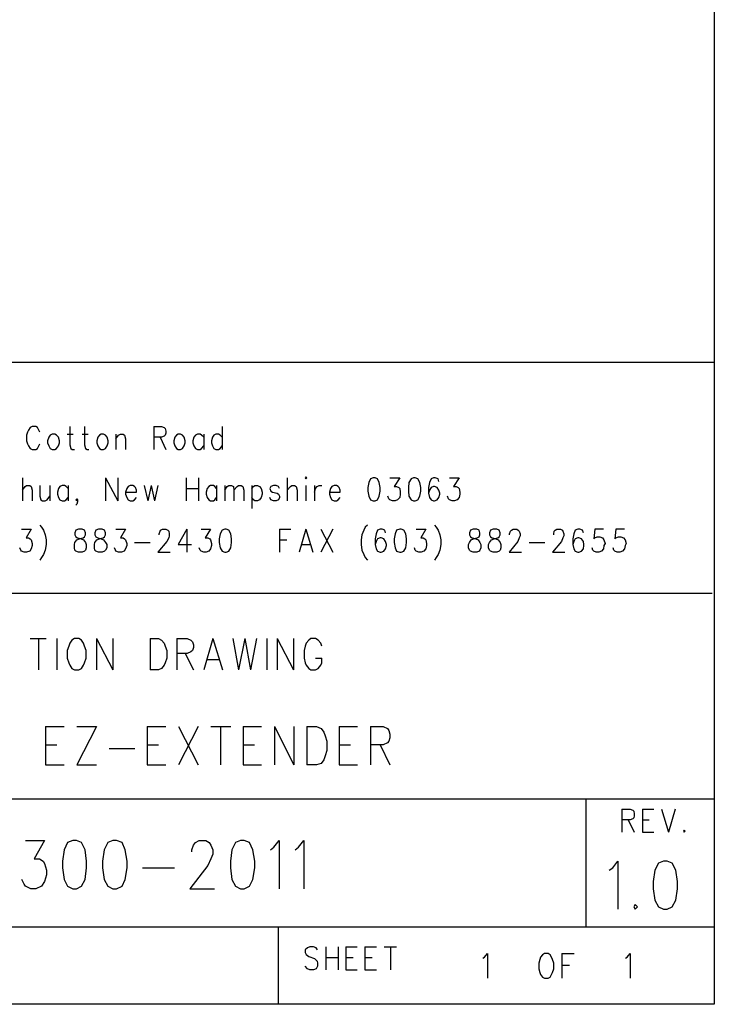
# Model space of a CAD drawing. Extents: x 12 to 27.9, y 10.8 to 21.2.
# Tile 11 of 21: x 26.6 to 27.9, y 10.8 to 12.7. Entities that reach past the tile are written whole.
import ezdxf

# ---------------------------------------------------------------- set-up
doc = ezdxf.new("R2010")
doc.units = 0
doc.header["$MEASUREMENT"] = 0
doc.layers.add('LAYNR1', color=2, linetype='Continuous')

msp = doc.modelspace()

# ---------------------------------------------------------------- linework, layer by layer
at = {"layer": 'LAYNR1', "color": 7}
for points in [[(27.945, 10.798), (12.038, 10.798), (12.038, 21.201), (27.945, 21.201), (27.945, 10.798)], [(26.655, 11.908), (26.651, 11.906), (26.648, 11.902), (26.646, 11.895), (26.646, 11.891), (26.648, 11.885), (26.651, 11.88), (26.655, 11.878), (26.66, 11.878), (26.663, 11.88), (26.667, 11.885), (26.669, 11.891), (26.669, 11.895), (26.667, 11.902), (26.663, 11.906), (26.66, 11.908), (26.655, 11.908)], [(26.75, 11.908), (26.747, 11.906), (26.744, 11.902), (26.742, 11.895), (26.742, 11.891), (26.744, 11.885), (26.747, 11.88), (26.75, 11.878), (26.755, 11.878), (26.759, 11.88), (26.762, 11.885), (26.764, 11.891), (26.764, 11.895), (26.762, 11.902), (26.759, 11.906), (26.755, 11.908), (26.75, 11.908)], [(26.9, 11.908), (26.897, 11.906), (26.894, 11.902), (26.892, 11.895), (26.892, 11.891), (26.894, 11.885), (26.897, 11.88), (26.9, 11.878), (26.905, 11.878), (26.909, 11.88), (26.912, 11.885), (26.914, 11.891), (26.914, 11.895), (26.912, 11.902), (26.909, 11.906), (26.905, 11.908), (26.9, 11.908)], [(27.148, 11.823), (27.149, 11.821), (27.151, 11.823), (27.149, 11.825), (27.148, 11.823)], [(27.28, 11.823), (27.275, 11.821), (27.272, 11.814), (27.27, 11.804), (27.27, 11.797), (27.272, 11.787), (27.275, 11.78), (27.28, 11.778), (27.284, 11.778), (27.289, 11.78), (27.292, 11.787), (27.294, 11.797), (27.294, 11.804), (27.292, 11.814), (27.289, 11.821), (27.284, 11.823), (27.28, 11.823)], [(27.359, 11.823), (27.354, 11.821), (27.35, 11.814), (27.349, 11.804), (27.349, 11.797), (27.35, 11.787), (27.354, 11.78), (27.359, 11.778), (27.362, 11.778), (27.367, 11.78), (27.371, 11.787), (27.373, 11.797), (27.373, 11.804), (27.371, 11.814), (27.367, 11.821), (27.362, 11.823), (27.359, 11.823)], [(26.706, 11.723), (26.701, 11.721), (26.699, 11.716), (26.699, 11.712), (26.701, 11.708), (26.704, 11.706), (26.711, 11.704), (26.716, 11.702), (26.72, 11.697), (26.721, 11.693), (26.721, 11.687), (26.72, 11.682), (26.718, 11.68), (26.713, 11.678), (26.706, 11.678), (26.701, 11.68), (26.699, 11.682), (26.698, 11.687), (26.698, 11.693), (26.699, 11.697), (26.703, 11.702), (26.708, 11.704), (26.715, 11.706), (26.718, 11.708), (26.72, 11.712), (26.72, 11.716), (26.718, 11.721), (26.713, 11.723), (26.706, 11.723)], [(26.745, 11.723), (26.74, 11.721), (26.738, 11.716), (26.738, 11.712), (26.74, 11.708), (26.744, 11.706), (26.75, 11.704), (26.755, 11.702), (26.759, 11.697), (26.761, 11.693), (26.761, 11.687), (26.759, 11.682), (26.757, 11.68), (26.752, 11.678), (26.745, 11.678), (26.74, 11.68), (26.738, 11.682), (26.737, 11.687), (26.737, 11.693), (26.738, 11.697), (26.742, 11.702), (26.747, 11.704), (26.754, 11.706), (26.757, 11.708), (26.759, 11.712), (26.759, 11.716), (26.757, 11.721), (26.752, 11.723), (26.745, 11.723)], [(26.991, 11.723), (26.986, 11.721), (26.982, 11.714), (26.98, 11.704), (26.98, 11.697), (26.982, 11.687), (26.986, 11.68), (26.991, 11.678), (26.994, 11.678), (26.999, 11.68), (27.003, 11.687), (27.004, 11.697), (27.004, 11.704), (27.003, 11.714), (26.999, 11.721), (26.994, 11.723), (26.991, 11.723)], [(27.332, 11.723), (27.326, 11.721), (27.323, 11.714), (27.321, 11.704), (27.321, 11.697), (27.323, 11.687), (27.326, 11.68), (27.332, 11.678), (27.335, 11.678), (27.34, 11.68), (27.344, 11.687), (27.345, 11.697), (27.345, 11.704), (27.344, 11.714), (27.34, 11.721), (27.335, 11.723), (27.332, 11.723)], [(27.475, 11.723), (27.47, 11.721), (27.468, 11.716), (27.468, 11.712), (27.47, 11.708), (27.473, 11.706), (27.48, 11.704), (27.485, 11.702), (27.488, 11.697), (27.49, 11.693), (27.49, 11.687), (27.488, 11.682), (27.487, 11.68), (27.482, 11.678), (27.475, 11.678), (27.47, 11.68), (27.468, 11.682), (27.466, 11.687), (27.466, 11.693), (27.468, 11.697), (27.471, 11.702), (27.476, 11.704), (27.483, 11.706), (27.487, 11.708), (27.488, 11.712), (27.488, 11.716), (27.487, 11.721), (27.482, 11.723), (27.475, 11.723)], [(27.514, 11.723), (27.509, 11.721), (27.507, 11.716), (27.507, 11.712), (27.509, 11.708), (27.512, 11.706), (27.519, 11.704), (27.524, 11.702), (27.528, 11.697), (27.529, 11.693), (27.529, 11.687), (27.528, 11.682), (27.526, 11.68), (27.521, 11.678), (27.514, 11.678), (27.509, 11.68), (27.507, 11.682), (27.505, 11.687), (27.505, 11.693), (27.507, 11.697), (27.511, 11.702), (27.516, 11.704), (27.523, 11.706), (27.526, 11.708), (27.528, 11.712), (27.528, 11.716), (27.526, 11.721), (27.521, 11.723), (27.514, 11.723)], [(26.698, 11.51), (26.693, 11.507), (26.689, 11.501), (26.687, 11.495), (26.684, 11.487), (26.684, 11.472), (26.687, 11.463), (26.689, 11.458), (26.693, 11.452), (26.698, 11.449), (26.707, 11.449), (26.712, 11.452), (26.716, 11.458), (26.718, 11.463), (26.721, 11.472), (26.721, 11.487), (26.718, 11.495), (26.716, 11.501), (26.712, 11.507), (26.707, 11.51), (26.698, 11.51)], [(27.886, 11.137), (27.885, 11.135), (27.886, 11.133), (27.888, 11.135), (27.886, 11.137)], [(26.695, 11.117), (26.685, 11.113), (26.678, 11.099), (26.675, 11.077), (26.675, 11.064), (26.678, 11.041), (26.685, 11.028), (26.695, 11.023), (26.702, 11.023), (26.712, 11.028), (26.719, 11.041), (26.722, 11.064), (26.722, 11.077), (26.719, 11.099), (26.712, 11.113), (26.702, 11.117), (26.695, 11.117)], [(26.773, 11.117), (26.763, 11.113), (26.756, 11.099), (26.753, 11.077), (26.753, 11.064), (26.756, 11.041), (26.763, 11.028), (26.773, 11.023), (26.78, 11.023), (26.791, 11.028), (26.797, 11.041), (26.801, 11.064), (26.801, 11.077), (26.797, 11.099), (26.791, 11.113), (26.78, 11.117), (26.773, 11.117)], [(27.022, 11.117), (27.012, 11.113), (27.005, 11.099), (27.002, 11.077), (27.002, 11.064), (27.005, 11.041), (27.012, 11.028), (27.022, 11.023), (27.029, 11.023), (27.039, 11.028), (27.046, 11.041), (27.05, 11.064), (27.05, 11.077), (27.046, 11.099), (27.039, 11.113), (27.029, 11.117), (27.022, 11.117)], [(27.846, 11.077), (27.836, 11.073), (27.829, 11.059), (27.826, 11.037), (27.826, 11.023), (27.829, 11.001), (27.836, 10.988), (27.846, 10.983), (27.853, 10.983), (27.863, 10.988), (27.87, 11.001), (27.873, 11.023), (27.873, 11.037), (27.87, 11.059), (27.863, 11.073), (27.853, 11.077), (27.846, 11.077)], [(27.791, 10.992), (27.788, 10.988), (27.791, 10.983), (27.795, 10.988), (27.791, 10.992)], [(27.614, 10.897), (27.61, 10.894), (27.606, 10.89), (27.605, 10.885), (27.603, 10.878), (27.603, 10.867), (27.605, 10.86), (27.606, 10.856), (27.61, 10.851), (27.614, 10.849), (27.621, 10.849), (27.625, 10.851), (27.628, 10.856), (27.63, 10.86), (27.632, 10.867), (27.632, 10.878), (27.63, 10.885), (27.628, 10.89), (27.625, 10.894), (27.621, 10.897), (27.614, 10.897)]]:
    msp.add_lwpolyline(points, close=True, dxfattribs=at)
for points in [[(27.941, 10.798), (23.241, 10.798), (23.241, 12.048), (27.945, 12.048), (27.945, 10.815)], [(26.631, 11.912), (26.629, 11.916), (26.626, 11.921), (26.623, 11.923), (26.616, 11.923), (26.612, 11.921), (26.609, 11.916), (26.607, 11.912), (26.605, 11.906), (26.605, 11.895), (26.607, 11.889), (26.609, 11.885), (26.612, 11.88), (26.616, 11.878), (26.623, 11.878), (26.626, 11.88), (26.629, 11.885), (26.631, 11.889)], [(26.684, 11.908), (26.696, 11.908)], [(26.689, 11.923), (26.689, 11.887), (26.691, 11.88), (26.694, 11.878), (26.698, 11.878)], [(26.713, 11.908), (26.725, 11.908)], [(26.718, 11.923), (26.718, 11.887), (26.72, 11.88), (26.723, 11.878), (26.726, 11.878)], [(26.779, 11.908), (26.779, 11.878)], [(26.779, 11.899), (26.784, 11.906), (26.788, 11.908), (26.793, 11.908), (26.796, 11.906), (26.798, 11.899), (26.798, 11.878)], [(26.853, 11.923), (26.853, 11.878)], [(26.853, 11.923), (26.868, 11.923), (26.873, 11.921), (26.875, 11.919), (26.876, 11.914), (26.876, 11.91), (26.875, 11.906), (26.873, 11.904), (26.868, 11.902), (26.853, 11.902)], [(26.95, 11.902), (26.946, 11.906), (26.943, 11.908), (26.938, 11.908), (26.934, 11.906), (26.931, 11.902), (26.929, 11.895), (26.929, 11.891), (26.931, 11.885), (26.934, 11.88), (26.938, 11.878), (26.943, 11.878), (26.946, 11.88), (26.95, 11.885)], [(26.95, 11.908), (26.95, 11.878)], [(26.986, 11.902), (26.982, 11.906), (26.979, 11.908), (26.974, 11.908), (26.97, 11.906), (26.967, 11.902), (26.965, 11.895), (26.965, 11.891), (26.967, 11.885), (26.97, 11.88), (26.974, 11.878), (26.979, 11.878), (26.982, 11.88), (26.986, 11.885)], [(26.986, 11.923), (26.986, 11.878)], [(26.865, 11.902), (26.876, 11.878)], [(26.597, 11.823), (26.597, 11.778)], [(26.759, 11.823), (26.759, 11.778)], [(26.759, 11.823), (26.783, 11.778)], [(26.783, 11.823), (26.783, 11.778)], [(26.916, 11.823), (26.916, 11.778)], [(26.94, 11.823), (26.94, 11.778)], [(27.113, 11.823), (27.113, 11.778)], [(27.313, 11.823), (27.332, 11.823), (27.321, 11.806), (27.326, 11.806), (27.33, 11.804), (27.332, 11.802), (27.333, 11.795), (27.333, 11.791), (27.332, 11.785), (27.328, 11.78), (27.323, 11.778), (27.318, 11.778), (27.313, 11.78), (27.311, 11.782), (27.309, 11.787)], [(27.408, 11.816), (27.407, 11.821), (27.401, 11.823), (27.398, 11.823), (27.393, 11.821), (27.39, 11.814), (27.388, 11.804), (27.388, 11.793), (27.39, 11.785), (27.393, 11.78), (27.398, 11.778), (27.4, 11.778), (27.405, 11.78), (27.408, 11.785), (27.41, 11.791), (27.41, 11.793), (27.408, 11.799), (27.405, 11.804), (27.4, 11.806), (27.398, 11.806), (27.393, 11.804), (27.39, 11.799), (27.388, 11.793)], [(27.429, 11.823), (27.448, 11.823), (27.437, 11.806), (27.442, 11.806), (27.446, 11.804), (27.448, 11.802), (27.449, 11.795), (27.449, 11.791), (27.448, 11.785), (27.444, 11.78), (27.439, 11.778), (27.434, 11.778), (27.429, 11.78), (27.427, 11.782), (27.425, 11.787)], [(26.597, 11.799), (26.602, 11.806), (26.605, 11.808), (26.611, 11.808), (26.614, 11.806), (26.616, 11.799), (26.616, 11.778)], [(26.631, 11.808), (26.631, 11.787), (26.633, 11.78), (26.636, 11.778), (26.641, 11.778), (26.645, 11.78), (26.65, 11.787)], [(26.65, 11.808), (26.65, 11.778)], [(26.686, 11.802), (26.682, 11.806), (26.679, 11.808), (26.674, 11.808), (26.67, 11.806), (26.667, 11.802), (26.665, 11.795), (26.665, 11.791), (26.667, 11.785), (26.67, 11.78), (26.674, 11.778), (26.679, 11.778), (26.682, 11.78), (26.686, 11.785)], [(26.686, 11.808), (26.686, 11.778)], [(26.798, 11.795), (26.819, 11.795), (26.819, 11.799), (26.817, 11.804), (26.815, 11.806), (26.812, 11.808), (26.807, 11.808), (26.803, 11.806), (26.8, 11.802), (26.798, 11.795), (26.798, 11.791), (26.8, 11.785), (26.803, 11.78), (26.807, 11.778), (26.812, 11.778), (26.815, 11.78), (26.819, 11.785)], [(26.834, 11.808), (26.841, 11.778)], [(26.848, 11.808), (26.841, 11.778)], [(26.848, 11.808), (26.854, 11.778)], [(26.861, 11.808), (26.854, 11.778)], [(26.916, 11.802), (26.94, 11.802)], [(26.975, 11.802), (26.972, 11.806), (26.969, 11.808), (26.963, 11.808), (26.96, 11.806), (26.957, 11.802), (26.955, 11.795), (26.955, 11.791), (26.957, 11.785), (26.96, 11.78), (26.963, 11.778), (26.969, 11.778), (26.972, 11.78), (26.975, 11.785)], [(26.975, 11.808), (26.975, 11.778)], [(26.991, 11.808), (26.991, 11.778)], [(26.991, 11.799), (26.996, 11.806), (26.999, 11.808), (27.004, 11.808), (27.008, 11.806), (27.009, 11.799), (27.009, 11.778)], [(27.009, 11.799), (27.015, 11.806), (27.018, 11.808), (27.023, 11.808), (27.026, 11.806), (27.028, 11.799), (27.028, 11.778)], [(27.044, 11.808), (27.044, 11.763)], [(27.044, 11.802), (27.047, 11.806), (27.05, 11.808), (27.055, 11.808), (27.059, 11.806), (27.062, 11.802), (27.064, 11.795), (27.064, 11.791), (27.062, 11.785), (27.059, 11.78), (27.055, 11.778), (27.05, 11.778), (27.047, 11.78), (27.044, 11.785)], [(27.098, 11.802), (27.096, 11.806), (27.091, 11.808), (27.086, 11.808), (27.081, 11.806), (27.079, 11.802), (27.081, 11.797), (27.084, 11.795), (27.093, 11.793), (27.096, 11.791), (27.098, 11.787), (27.098, 11.785), (27.096, 11.78), (27.091, 11.778), (27.086, 11.778), (27.081, 11.78), (27.079, 11.785)], [(27.113, 11.799), (27.119, 11.806), (27.122, 11.808), (27.127, 11.808), (27.13, 11.806), (27.132, 11.799), (27.132, 11.778)], [(27.149, 11.808), (27.149, 11.778)], [(27.166, 11.808), (27.166, 11.778)], [(27.166, 11.795), (27.168, 11.802), (27.171, 11.806), (27.175, 11.808), (27.18, 11.808)], [(27.195, 11.795), (27.216, 11.795), (27.216, 11.799), (27.214, 11.804), (27.212, 11.806), (27.209, 11.808), (27.204, 11.808), (27.2, 11.806), (27.197, 11.802), (27.195, 11.795), (27.195, 11.791), (27.197, 11.785), (27.2, 11.78), (27.204, 11.778), (27.209, 11.778), (27.212, 11.78), (27.216, 11.785)], [(26.704, 11.78), (26.703, 11.778), (26.701, 11.78), (26.703, 11.782), (26.704, 11.78), (26.704, 11.776), (26.703, 11.772), (26.701, 11.77)], [(26.595, 11.723), (26.614, 11.723), (26.604, 11.706), (26.609, 11.706), (26.612, 11.704), (26.614, 11.702), (26.616, 11.695), (26.616, 11.691), (26.614, 11.685), (26.611, 11.68), (26.605, 11.678), (26.6, 11.678), (26.595, 11.68), (26.594, 11.682), (26.592, 11.687)], [(26.631, 11.731), (26.634, 11.727), (26.638, 11.721), (26.641, 11.712), (26.643, 11.702), (26.643, 11.693), (26.641, 11.682), (26.638, 11.674), (26.634, 11.668), (26.631, 11.663)], [(26.779, 11.723), (26.798, 11.723), (26.788, 11.706), (26.793, 11.706), (26.796, 11.704), (26.798, 11.702), (26.8, 11.695), (26.8, 11.691), (26.798, 11.685), (26.795, 11.68), (26.79, 11.678), (26.784, 11.678), (26.779, 11.68), (26.778, 11.682), (26.776, 11.687)], [(26.863, 11.712), (26.863, 11.714), (26.865, 11.719), (26.866, 11.721), (26.87, 11.723), (26.876, 11.723), (26.88, 11.721), (26.882, 11.719), (26.883, 11.714), (26.883, 11.71), (26.882, 11.706), (26.878, 11.699), (26.861, 11.678), (26.885, 11.678)], [(26.917, 11.723), (26.9, 11.693), (26.926, 11.693)], [(26.917, 11.723), (26.917, 11.678)], [(26.945, 11.723), (26.963, 11.723), (26.953, 11.706), (26.958, 11.706), (26.962, 11.704), (26.963, 11.702), (26.965, 11.695), (26.965, 11.691), (26.963, 11.685), (26.96, 11.68), (26.955, 11.678), (26.95, 11.678), (26.945, 11.68), (26.943, 11.682), (26.941, 11.687)], [(27.098, 11.723), (27.098, 11.678)], [(27.098, 11.723), (27.12, 11.723)], [(27.149, 11.723), (27.136, 11.678)], [(27.149, 11.723), (27.163, 11.678)], [(27.178, 11.723), (27.202, 11.678)], [(27.202, 11.723), (27.178, 11.678)], [(27.269, 11.731), (27.265, 11.727), (27.262, 11.721), (27.258, 11.712), (27.257, 11.702), (27.257, 11.693), (27.258, 11.682), (27.262, 11.674), (27.265, 11.668), (27.269, 11.663)], [(27.304, 11.716), (27.303, 11.721), (27.298, 11.723), (27.294, 11.723), (27.289, 11.721), (27.286, 11.714), (27.284, 11.704), (27.284, 11.693), (27.286, 11.685), (27.289, 11.68), (27.294, 11.678), (27.296, 11.678), (27.301, 11.68), (27.304, 11.685), (27.306, 11.691), (27.306, 11.693), (27.304, 11.699), (27.301, 11.704), (27.296, 11.706), (27.294, 11.706), (27.289, 11.704), (27.286, 11.699), (27.284, 11.693)], [(27.364, 11.723), (27.383, 11.723), (27.373, 11.706), (27.378, 11.706), (27.381, 11.704), (27.383, 11.702), (27.384, 11.695), (27.384, 11.691), (27.383, 11.685), (27.379, 11.68), (27.374, 11.678), (27.369, 11.678), (27.364, 11.68), (27.362, 11.682), (27.361, 11.687)], [(27.4, 11.731), (27.403, 11.727), (27.407, 11.721), (27.41, 11.712), (27.412, 11.702), (27.412, 11.693), (27.41, 11.682), (27.407, 11.674), (27.403, 11.668), (27.4, 11.663)], [(27.546, 11.712), (27.546, 11.714), (27.548, 11.719), (27.55, 11.721), (27.553, 11.723), (27.56, 11.723), (27.563, 11.721), (27.565, 11.719), (27.567, 11.714), (27.567, 11.71), (27.565, 11.706), (27.562, 11.699), (27.545, 11.678), (27.569, 11.678)], [(27.632, 11.712), (27.632, 11.714), (27.633, 11.719), (27.635, 11.721), (27.638, 11.723), (27.645, 11.723), (27.649, 11.721), (27.65, 11.719), (27.652, 11.714), (27.652, 11.71), (27.65, 11.706), (27.647, 11.699), (27.63, 11.678), (27.654, 11.678)], [(27.69, 11.716), (27.688, 11.721), (27.683, 11.723), (27.679, 11.723), (27.674, 11.721), (27.671, 11.714), (27.669, 11.704), (27.669, 11.693), (27.671, 11.685), (27.674, 11.68), (27.679, 11.678), (27.681, 11.678), (27.686, 11.68), (27.69, 11.685), (27.691, 11.691), (27.691, 11.693), (27.69, 11.699), (27.686, 11.704), (27.681, 11.706), (27.679, 11.706), (27.674, 11.704), (27.671, 11.699), (27.669, 11.693)], [(27.729, 11.723), (27.712, 11.723), (27.71, 11.704), (27.712, 11.706), (27.717, 11.708), (27.722, 11.708), (27.727, 11.706), (27.73, 11.702), (27.732, 11.695), (27.73, 11.691), (27.729, 11.685), (27.725, 11.68), (27.72, 11.678), (27.715, 11.678), (27.71, 11.68), (27.708, 11.682), (27.707, 11.687)], [(27.77, 11.723), (27.753, 11.723), (27.751, 11.704), (27.753, 11.706), (27.758, 11.708), (27.763, 11.708), (27.768, 11.706), (27.771, 11.702), (27.773, 11.695), (27.771, 11.691), (27.77, 11.685), (27.766, 11.68), (27.761, 11.678), (27.756, 11.678), (27.751, 11.68), (27.749, 11.682), (27.748, 11.687)], [(26.815, 11.697), (26.846, 11.697)], [(27.098, 11.702), (27.112, 11.702)], [(27.584, 11.697), (27.615, 11.697)], [(27.141, 11.693), (27.158, 11.693)], [(27.941, 11.598), (25.445, 11.598), (25.445, 11.198), (27.945, 11.198), (27.945, 10.948), (24.295, 10.948), (24.295, 11.098), (25.445, 11.098), (25.445, 11.248), (24.295, 11.248), (24.295, 10.998), (23.241, 10.998)], [(26.612, 11.51), (26.643, 11.51)], [(26.628, 11.51), (26.628, 11.449)], [(26.664, 11.51), (26.664, 11.449)], [(26.741, 11.51), (26.741, 11.449)], [(26.741, 11.51), (26.773, 11.449)], [(26.773, 11.51), (26.773, 11.449)], [(26.846, 11.51), (26.846, 11.449)], [(26.846, 11.51), (26.862, 11.51), (26.868, 11.507), (26.873, 11.501), (26.875, 11.495), (26.878, 11.487), (26.878, 11.472), (26.875, 11.463), (26.873, 11.458), (26.868, 11.452), (26.862, 11.449), (26.846, 11.449)], [(26.898, 11.51), (26.898, 11.449)], [(26.898, 11.51), (26.918, 11.51), (26.925, 11.507), (26.928, 11.504), (26.93, 11.498), (26.93, 11.493), (26.928, 11.487), (26.925, 11.484), (26.918, 11.481), (26.898, 11.481)], [(26.968, 11.51), (26.95, 11.449)], [(26.968, 11.51), (26.987, 11.449)], [(27.007, 11.51), (27.018, 11.449)], [(27.03, 11.51), (27.018, 11.449)], [(27.03, 11.51), (27.041, 11.449)], [(27.053, 11.51), (27.041, 11.449)], [(27.073, 11.51), (27.073, 11.449)], [(27.093, 11.51), (27.093, 11.449)], [(27.093, 11.51), (27.125, 11.449)], [(27.125, 11.51), (27.125, 11.449)], [(27.18, 11.495), (27.178, 11.501), (27.173, 11.507), (27.168, 11.51), (27.159, 11.51), (27.155, 11.507), (27.15, 11.501), (27.148, 11.495), (27.146, 11.487), (27.146, 11.472), (27.148, 11.463), (27.15, 11.458), (27.155, 11.452), (27.159, 11.449), (27.168, 11.449), (27.173, 11.452), (27.178, 11.458), (27.18, 11.463), (27.18, 11.472)], [(26.914, 11.481), (26.93, 11.449)], [(26.957, 11.469), (26.98, 11.469)], [(27.168, 11.472), (27.18, 11.472)], [(26.642, 11.339), (26.642, 11.264)], [(26.642, 11.339), (26.678, 11.339)], [(26.741, 11.339), (26.703, 11.264)], [(26.703, 11.339), (26.741, 11.339)], [(26.84, 11.339), (26.84, 11.264)], [(26.84, 11.339), (26.876, 11.339)], [(26.901, 11.339), (26.939, 11.264)], [(26.939, 11.339), (26.901, 11.264)], [(26.964, 11.339), (27.003, 11.339)], [(26.983, 11.339), (26.983, 11.264)], [(27.027, 11.339), (27.027, 11.264)], [(27.027, 11.339), (27.063, 11.339)], [(27.088, 11.339), (27.088, 11.264)], [(27.088, 11.339), (27.126, 11.264)], [(27.126, 11.339), (27.126, 11.264)], [(27.151, 11.339), (27.151, 11.264)], [(27.151, 11.339), (27.17, 11.339), (27.179, 11.335), (27.184, 11.328), (27.187, 11.321), (27.19, 11.31), (27.19, 11.292), (27.187, 11.282), (27.184, 11.274), (27.179, 11.267), (27.17, 11.264), (27.151, 11.264)], [(27.214, 11.339), (27.214, 11.264)], [(27.214, 11.339), (27.25, 11.339)], [(27.275, 11.339), (27.275, 11.264)], [(27.275, 11.339), (27.3, 11.339), (27.308, 11.335), (27.311, 11.331), (27.313, 11.324), (27.313, 11.317), (27.311, 11.31), (27.308, 11.307), (27.3, 11.303), (27.275, 11.303)], [(26.642, 11.303), (26.664, 11.303)], [(26.766, 11.296), (26.816, 11.296)], [(26.84, 11.303), (26.862, 11.303)], [(27.027, 11.303), (27.049, 11.303)], [(27.214, 11.303), (27.236, 11.303)], [(27.294, 11.303), (27.313, 11.264)], [(26.642, 11.264), (26.678, 11.264)], [(26.703, 11.264), (26.741, 11.264)], [(26.84, 11.264), (26.876, 11.264)], [(27.027, 11.264), (27.063, 11.264)], [(27.214, 11.264), (27.25, 11.264)], [(27.695, 10.948), (27.695, 11.198)], [(27.765, 11.178), (27.765, 11.133)], [(27.765, 11.178), (27.781, 11.178), (27.786, 11.176), (27.788, 11.174), (27.789, 11.169), (27.789, 11.165), (27.788, 11.161), (27.786, 11.159), (27.781, 11.157), (27.765, 11.157)], [(27.805, 11.178), (27.805, 11.133)], [(27.805, 11.178), (27.827, 11.178)], [(27.842, 11.178), (27.856, 11.133)], [(27.869, 11.178), (27.856, 11.133)], [(27.777, 11.157), (27.789, 11.133)], [(27.805, 11.157), (27.818, 11.157)], [(27.805, 11.133), (27.827, 11.133)], [(26.603, 11.117), (26.64, 11.117), (26.62, 11.081), (26.63, 11.081), (26.637, 11.077), (26.64, 11.072), (26.644, 11.059), (26.644, 11.05), (26.64, 11.037), (26.634, 11.028), (26.623, 11.023), (26.613, 11.023), (26.603, 11.028), (26.6, 11.032), (26.596, 11.041)], [(26.927, 11.095), (26.927, 11.099), (26.93, 11.108), (26.934, 11.113), (26.941, 11.117), (26.954, 11.117), (26.961, 11.113), (26.964, 11.108), (26.968, 11.099), (26.968, 11.09), (26.964, 11.081), (26.958, 11.068), (26.923, 11.023), (26.971, 11.023)], [(27.08, 11.099), (27.087, 11.104), (27.097, 11.117), (27.097, 11.023)], [(27.128, 11.099), (27.135, 11.104), (27.145, 11.117), (27.145, 11.023)], [(26.831, 11.064), (26.893, 11.064)], [(27.74, 11.059), (27.747, 11.064), (27.757, 11.077), (27.757, 10.983)], [(27.095, 10.948), (27.095, 10.798), (26.045, 10.798), (26.045, 10.948)], [(27.172, 10.904), (27.169, 10.908), (27.164, 10.91), (27.157, 10.91), (27.152, 10.908), (27.148, 10.904), (27.148, 10.899), (27.15, 10.895), (27.152, 10.893), (27.155, 10.891), (27.166, 10.887), (27.169, 10.884), (27.171, 10.882), (27.172, 10.878), (27.172, 10.872), (27.169, 10.867), (27.164, 10.865), (27.157, 10.865), (27.152, 10.867), (27.148, 10.872)], [(27.188, 10.91), (27.188, 10.865)], [(27.212, 10.91), (27.212, 10.865)], [(27.227, 10.91), (27.227, 10.865)], [(27.227, 10.91), (27.249, 10.91)], [(27.264, 10.91), (27.264, 10.865)], [(27.264, 10.91), (27.287, 10.91)], [(27.302, 10.91), (27.326, 10.91)], [(27.314, 10.91), (27.314, 10.865)], [(27.188, 10.889), (27.212, 10.889)], [(27.227, 10.889), (27.241, 10.889)], [(27.264, 10.889), (27.278, 10.889)], [(27.494, 10.888), (27.497, 10.89), (27.503, 10.897), (27.503, 10.849)], [(27.648, 10.897), (27.648, 10.849)], [(27.648, 10.897), (27.672, 10.897)], [(27.772, 10.888), (27.775, 10.89), (27.781, 10.897), (27.781, 10.849)], [(27.648, 10.874), (27.663, 10.874)], [(27.227, 10.865), (27.249, 10.865)], [(27.264, 10.865), (27.287, 10.865)]]:
    msp.add_lwpolyline(points, dxfattribs=at)

doc.saveas('drawing.dxf')
